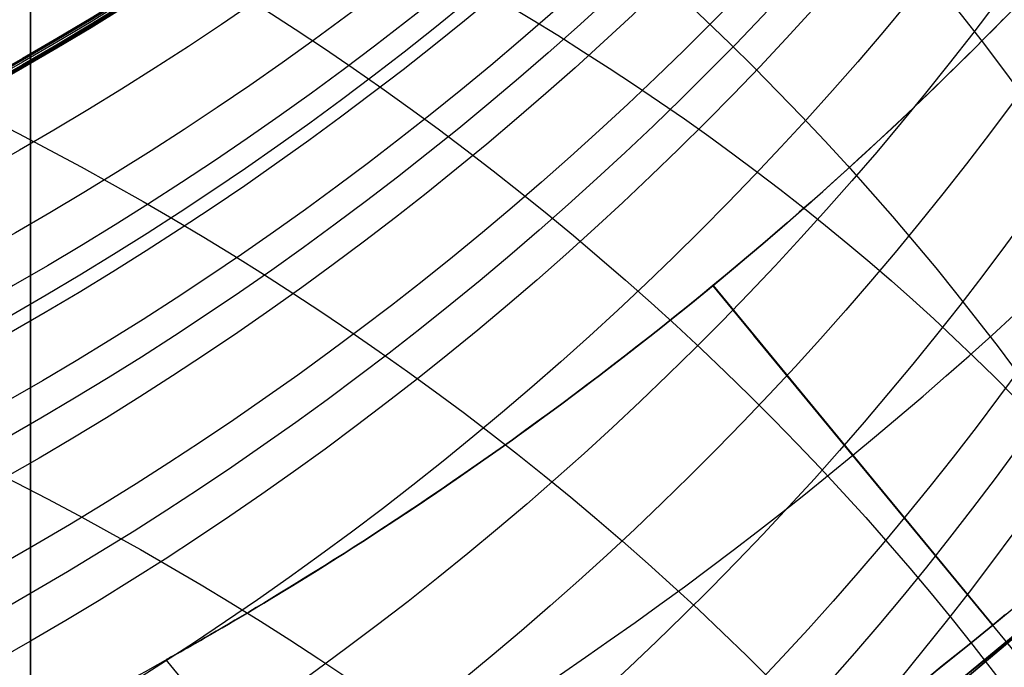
# Model space of a CAD drawing. Extents: x 35624 to 36541, y 4015 to 4839.
# Tile 48 of 150: x 35814.97 to 35819.45, y 4616.22 to 4619.16. Entities that reach past the tile are written whole.
import ezdxf

# ---------------------------------------------------------------- set-up
doc = ezdxf.new("R2010")
doc.units = 0
for name, color, linetype in [('FUSTO_INTERNO', 200, 'CONTINUOUS'), ('GAMBE', 96, 'CONTINUOUS'), ('IGES_LEVEL_3', 87, 'CONTINUOUS')]:
    doc.layers.add(name, color=color, linetype=linetype)

msp = doc.modelspace()

# ---------------------------------------------------------------- linework, layer by layer
at = {"layer": 'FUSTO_INTERNO'}
for p, q in [((35819.4412, 4619.1608, -157.2475), (35819.3993, 4619.1182, -157.2045)), ((35819.3993, 4619.1182, -162.1084), (35819.4412, 4619.1608, -162.0653)), ((35819.4412, 4619.1608, -199.2466), (35819.3993, 4619.1182, -199.2036)), ((35819.3993, 4619.1182, -204.1074), (35819.4412, 4619.1608, -204.0644)), ((35819.3993, 4619.1182, -157.2045), (35819.3564, 4619.075, -157.1629)), ((35819.3564, 4619.075, -162.1499), (35819.3993, 4619.1182, -162.1084)), ((35819.3993, 4619.1182, -199.2036), (35819.3564, 4619.075, -199.162)), ((35819.3564, 4619.075, -204.149), (35819.3993, 4619.1182, -204.1074)), ((35819.3564, 4619.075, -157.1629), (35819.3128, 4619.0313, -157.1229)), ((35819.3128, 4619.0313, -162.19), (35819.3564, 4619.075, -162.1499)), ((35819.3564, 4619.075, -199.162), (35819.3128, 4619.0313, -199.122)), ((35819.3128, 4619.0313, -204.1891), (35819.3564, 4619.075, -204.149)), ((35819.3128, 4619.0313, -157.1229), (35819.2683, 4618.987, -157.0843)), ((35819.2683, 4618.987, -162.2285), (35819.3128, 4619.0313, -162.19)), ((35819.3128, 4619.0313, -199.122), (35819.2683, 4618.987, -199.0834)), ((35819.2683, 4618.987, -204.2276), (35819.3128, 4619.0313, -204.1891)), ((35819.2683, 4618.987, -157.0843), (35819.2229, 4618.9423, -157.0473)), ((35819.2229, 4618.9423, -162.2656), (35819.2683, 4618.987, -162.2285)), ((35819.2683, 4618.987, -199.0834), (35819.2229, 4618.9423, -199.0464)), ((35819.2229, 4618.9423, -204.2647), (35819.2683, 4618.987, -204.2276)), ((35819.2229, 4618.9423, -157.0473), (35819.1768, 4618.8971, -157.0118)), ((35819.1768, 4618.8971, -162.3011), (35819.2229, 4618.9423, -162.2656)), ((35819.2229, 4618.9423, -199.0464), (35819.1768, 4618.8971, -199.0109)), ((35819.1768, 4618.8971, -204.3001), (35819.2229, 4618.9423, -204.2647)), ((35819.1768, 4618.8971, -157.0118), (35819.1298, 4618.8515, -156.9779)), ((35819.1298, 4618.8515, -162.335), (35819.1768, 4618.8971, -162.3011)), ((35819.1768, 4618.8971, -199.0109), (35819.1298, 4618.8515, -198.9769)), ((35819.1298, 4618.8515, -204.3341), (35819.1768, 4618.8971, -204.3001)), ((35819.1298, 4618.8515, -156.9779), (35819.0821, 4618.8054, -156.9455)), ((35819.0821, 4618.8054, -162.3673), (35819.1298, 4618.8515, -162.335)), ((35819.1298, 4618.8515, -198.9769), (35819.0821, 4618.8054, -198.9446)), ((35819.0821, 4618.8054, -204.3664), (35819.1298, 4618.8515, -204.3341)), ((35819.0821, 4618.8054, -156.9455), (35819.0335, 4618.759, -156.9148)), ((35819.0335, 4618.759, -162.3981), (35819.0821, 4618.8054, -162.3673)), ((35819.0821, 4618.8054, -198.9446), (35819.0335, 4618.759, -198.9139)), ((35819.0335, 4618.759, -204.3972), (35819.0821, 4618.8054, -204.3664)), ((35819.0335, 4618.759, -156.9148), (35818.9842, 4618.7122, -156.8856)), ((35818.9842, 4618.7122, -162.4272), (35819.0335, 4618.759, -162.3981)), ((35819.0335, 4618.759, -198.9139), (35818.9842, 4618.7122, -198.8847)), ((35818.9842, 4618.7122, -204.4263), (35819.0335, 4618.759, -204.3972)), ((35818.9842, 4618.7122, -156.8856), (35818.9342, 4618.6651, -156.8582)), ((35818.9342, 4618.6651, -162.4547), (35818.9842, 4618.7122, -162.4272)), ((35818.9842, 4618.7122, -198.8847), (35818.9342, 4618.6651, -198.8573)), ((35818.9342, 4618.6651, -204.4538), (35818.9842, 4618.7122, -204.4263)), ((35818.9342, 4618.6651, -156.8582), (35818.8835, 4618.6179, -156.8324)), ((35818.8835, 4618.6179, -162.4804), (35818.9342, 4618.6651, -162.4547)), ((35818.9342, 4618.6651, -198.8573), (35818.8835, 4618.6179, -198.8315)), ((35818.8835, 4618.6179, -204.4795), (35818.9342, 4618.6651, -204.4538)), ((35818.8835, 4618.6179, -156.8324), (35818.8323, 4618.5705, -156.8084)), ((35818.8323, 4618.5705, -162.5045), (35818.8835, 4618.6179, -162.4804)), ((35818.8835, 4618.6179, -198.8315), (35818.8323, 4618.5705, -198.8075)), ((35818.8323, 4618.5705, -204.5035), (35818.8835, 4618.6179, -204.4795)), ((35818.8323, 4618.5705, -156.8084), (35818.7805, 4618.5229, -156.7861)), ((35818.7805, 4618.5229, -162.5267), (35818.8323, 4618.5705, -162.5045)), ((35818.8323, 4618.5705, -198.8075), (35818.7805, 4618.5229, -198.7852)), ((35818.7805, 4618.5229, -204.5258), (35818.8323, 4618.5705, -204.5035)), ((35818.7805, 4618.5229, -156.7861), (35818.7281, 4618.4753, -156.7656)), ((35818.7281, 4618.4753, -162.5473), (35818.7805, 4618.5229, -162.5267)), ((35818.7805, 4618.5229, -198.7852), (35818.7281, 4618.4753, -198.7646)), ((35818.7281, 4618.4753, -204.5464), (35818.7805, 4618.5229, -204.5258)), ((35818.7281, 4618.4753, -156.7656), (35818.6753, 4618.4275, -156.7468)), ((35818.6753, 4618.4275, -162.5661), (35818.7281, 4618.4753, -162.5473)), ((35818.7281, 4618.4753, -198.7646), (35818.6753, 4618.4275, -198.7458)), ((35818.6753, 4618.4275, -204.5652), (35818.7281, 4618.4753, -204.5464)), ((35818.6753, 4618.4275, -156.7468), (35818.6219, 4618.3798, -156.7297)), ((35818.6219, 4618.3798, -162.5831), (35818.6753, 4618.4275, -162.5661)), ((35818.6753, 4618.4275, -198.7458), (35818.6219, 4618.3798, -198.7288)), ((35818.6219, 4618.3798, -204.5822), (35818.6753, 4618.4275, -204.5652)), ((35818.6219, 4618.3798, -156.7297), (35818.568, 4618.3319, -156.7144)), ((35818.568, 4618.3319, -162.5984), (35818.6219, 4618.3798, -162.5831)), ((35818.6219, 4618.3798, -198.7288), (35818.568, 4618.3319, -198.7135)), ((35818.568, 4618.3319, -204.5975), (35818.6219, 4618.3798, -204.5822)), ((35818.568, 4618.3319, -156.7144), (35818.5137, 4618.2841, -156.7009)), ((35818.5137, 4618.2841, -162.6119), (35818.568, 4618.3319, -162.5984)), ((35818.568, 4618.3319, -198.7135), (35818.5137, 4618.2841, -198.7)), ((35818.5137, 4618.2841, -204.611), (35818.568, 4618.3319, -204.5975)), ((35818.5137, 4618.2841, -156.7009), (35818.4589, 4618.2363, -156.6892)), ((35818.4589, 4618.2363, -162.6237), (35818.5137, 4618.2841, -162.6119)), ((35818.5137, 4618.2841, -198.7), (35818.4589, 4618.2363, -198.6882)), ((35818.4589, 4618.2363, -204.6228), (35818.5137, 4618.2841, -204.611)), ((35818.4589, 4618.2363, -156.6892), (35818.4037, 4618.1885, -156.6792)), ((35818.4037, 4618.1885, -162.6336), (35818.4589, 4618.2363, -162.6237)), ((35818.4589, 4618.2363, -198.6882), (35818.4037, 4618.1885, -198.6783)), ((35818.4037, 4618.1885, -204.6327), (35818.4589, 4618.2363, -204.6228)), ((35818.4037, 4618.1885, -156.6792), (35818.3481, 4618.1409, -156.671)), ((35818.3481, 4618.1409, -162.6418), (35818.4037, 4618.1885, -162.6336)), ((35818.4037, 4618.1885, -198.6783), (35818.3481, 4618.1409, -198.6701)), ((35818.3481, 4618.1409, -204.6409), (35818.4037, 4618.1885, -204.6327)), ((35817.2279, 4614.4968, -164.6564), (35821.6838, 4618.1681, -164.6564)), ((35821.6838, 4618.1681, -154.6564), (35817.2279, 4614.4968, -154.6564)), ((35817.2279, 4614.4968, -196.6555), (35821.6838, 4618.1681, -196.6555)), ((35821.6838, 4618.1681, -206.6555), (35817.2279, 4614.4968, -206.6555)), ((35818.3481, 4618.1409, -156.671), (35818.2921, 4618.0933, -156.6647)), ((35818.2921, 4618.0933, -162.6482), (35818.3481, 4618.1409, -162.6418)), ((35818.3481, 4618.1409, -198.6701), (35818.2921, 4618.0933, -198.6638)), ((35818.2921, 4618.0933, -204.6473), (35818.3481, 4618.1409, -204.6409)), ((35818.2921, 4618.0933, -156.6647), (35818.2357, 4618.0458, -156.6601)), ((35818.2357, 4618.0458, -162.6527), (35818.2921, 4618.0933, -162.6482)), ((35818.2921, 4618.0933, -198.6638), (35818.2357, 4618.0458, -198.6592)), ((35818.2357, 4618.0458, -204.6518), (35818.2921, 4618.0933, -204.6473)), ((35818.2357, 4618.0458, -156.6601), (35818.1791, 4617.9984, -156.6574)), ((35818.1791, 4617.9984, -162.6555), (35818.2357, 4618.0458, -162.6527)), ((35818.2357, 4618.0458, -198.6592), (35818.1791, 4617.9984, -198.6564)), ((35818.1791, 4617.9984, -204.6546), (35818.2357, 4618.0458, -204.6518)), ((35818.1791, 4617.9984, -156.6574), (35818.1214, 4617.9507, -156.6564)), ((35818.1791, 4617.9984, -198.6564), (35818.1214, 4617.9507, -198.6555)), ((35818.1221, 4617.9512, -162.6564), (35818.1791, 4617.9984, -162.6555)), ((35818.1221, 4617.9512, -204.6555), (35818.1791, 4617.9984, -204.6546)), ((35818.0642, 4617.9038, -162.6555), (35818.1221, 4617.9512, -162.6564)), ((35818.0642, 4617.9038, -204.6546), (35818.1221, 4617.9512, -204.6555)), ((35818.1214, 4617.9507, -156.6564), (35818.0642, 4617.9038, -156.6573)), ((35818.1214, 4617.9507, -198.6555), (35818.0642, 4617.9038, -198.6564)), ((35819.3932, 4616.4071, -156.6564), (35818.1214, 4617.9507, -156.6564)), ((35819.3932, 4616.4071, -162.6564), (35818.1214, 4617.9507, -162.6564)), ((35819.3932, 4616.4071, -198.6555), (35818.1214, 4617.9507, -198.6555)), ((35819.3932, 4616.4071, -204.6555), (35818.1214, 4617.9507, -204.6555)), ((35818.1221, 4617.9512, -206.6555), (35818.1221, 4617.9512, -204.6555)), ((35818.1221, 4617.9512, -198.6555), (35818.1221, 4617.9512, -162.6564)), ((35818.1221, 4617.9512, -156.6564), (35818.1221, 4617.9512, -154.6564)), ((35818.1221, 4617.9512, -154.6564), (35819.3938, 4616.4077, -154.6564)), ((35818.1221, 4617.9512, -206.6555), (35819.3938, 4616.4077, -206.6555)), ((35818.0642, 4617.9038, -156.6573), (35818.0069, 4617.8572, -156.6601)), ((35818.0069, 4617.8572, -162.6528), (35818.0642, 4617.9038, -162.6555)), ((35818.0642, 4617.9038, -198.6564), (35818.0069, 4617.8572, -198.6592)), ((35818.0069, 4617.8572, -204.6519), (35818.0642, 4617.9038, -204.6546)), ((35818.0069, 4617.8572, -156.6601), (35817.9495, 4617.811, -156.6646)), ((35817.9495, 4617.811, -162.6482), (35818.0069, 4617.8572, -162.6528)), ((35818.0069, 4617.8572, -198.6592), (35817.9495, 4617.811, -198.6637)), ((35817.9495, 4617.811, -204.6473), (35818.0069, 4617.8572, -204.6519)), ((35817.9495, 4617.811, -156.6646), (35817.892, 4617.7651, -156.671)), ((35817.892, 4617.7651, -162.6419), (35817.9495, 4617.811, -162.6482)), ((35817.9495, 4617.811, -198.6637), (35817.892, 4617.7651, -198.67)), ((35817.892, 4617.7651, -204.641), (35817.9495, 4617.811, -204.6473)), ((35817.892, 4617.7651, -156.671), (35817.8345, 4617.7196, -156.6791)), ((35817.8345, 4617.7196, -162.6337), (35817.892, 4617.7651, -162.6419)), ((35817.892, 4617.7651, -198.67), (35817.8345, 4617.7196, -198.6782)), ((35817.8345, 4617.7196, -204.6328), (35817.892, 4617.7651, -204.641)), ((35817.8345, 4617.7196, -156.6791), (35817.7771, 4617.6746, -156.6891)), ((35817.7771, 4617.6746, -162.6238), (35817.8345, 4617.7196, -162.6337)), ((35817.8345, 4617.7196, -198.6782), (35817.7771, 4617.6746, -198.6881)), ((35817.7771, 4617.6746, -204.6229), (35817.8345, 4617.7196, -204.6328)), ((35829.7552, 4603.8334, -154.6564), (35818.3072, 4617.7239, -154.6564)), ((35817.7771, 4617.6746, -156.6891), (35817.7197, 4617.63, -156.7008)), ((35817.7197, 4617.63, -162.6121), (35817.7771, 4617.6746, -162.6238)), ((35817.7771, 4617.6746, -198.6881), (35817.7197, 4617.63, -198.6999)), ((35817.7197, 4617.63, -204.6112), (35817.7771, 4617.6746, -204.6229)), ((35817.7197, 4617.63, -156.7008), (35817.6623, 4617.5858, -156.7143)), ((35817.6623, 4617.5858, -162.5986), (35817.7197, 4617.63, -162.6121)), ((35817.7197, 4617.63, -198.6999), (35817.6623, 4617.5858, -198.7134)), ((35817.6623, 4617.5858, -204.5977), (35817.7197, 4617.63, -204.6112)), ((35817.6623, 4617.5858, -156.7143), (35817.6051, 4617.542, -156.7295)), ((35817.6051, 4617.542, -162.5833), (35817.6623, 4617.5858, -162.5986)), ((35817.6623, 4617.5858, -198.7134), (35817.6051, 4617.542, -198.7286)), ((35817.6051, 4617.542, -204.5824), (35817.6623, 4617.5858, -204.5977)), ((35817.6051, 4617.542, -156.7295), (35817.5479, 4617.4988, -156.7466)), ((35817.5479, 4617.4988, -162.5663), (35817.6051, 4617.542, -162.5833)), ((35817.6051, 4617.542, -198.7286), (35817.5479, 4617.4988, -198.7457)), ((35817.5479, 4617.4988, -204.5654), (35817.6051, 4617.542, -204.5824)), ((35817.5479, 4617.4988, -156.7466), (35817.491, 4617.456, -156.7654)), ((35817.491, 4617.456, -162.5475), (35817.5479, 4617.4988, -162.5663)), ((35817.5479, 4617.4988, -198.7457), (35817.491, 4617.456, -198.7645)), ((35817.491, 4617.456, -204.5466), (35817.5479, 4617.4988, -204.5654)), ((35817.491, 4617.456, -156.7654), (35817.4342, 4617.4137, -156.7859)), ((35817.4342, 4617.4137, -162.5269), (35817.491, 4617.456, -162.5475)), ((35817.491, 4617.456, -198.7645), (35817.4342, 4617.4137, -198.785)), ((35817.4342, 4617.4137, -204.526), (35817.491, 4617.456, -204.5466)), ((35817.4342, 4617.4137, -156.7859), (35817.3776, 4617.3719, -156.8082)), ((35817.3776, 4617.3719, -162.5047), (35817.4342, 4617.4137, -162.5269)), ((35817.4342, 4617.4137, -198.785), (35817.3776, 4617.3719, -198.8073)), ((35817.3776, 4617.3719, -204.5037), (35817.4342, 4617.4137, -204.526)), ((35817.3776, 4617.3719, -156.8082), (35817.3212, 4617.3307, -156.8322)), ((35817.3212, 4617.3307, -162.4806), (35817.3776, 4617.3719, -162.5047)), ((35817.3776, 4617.3719, -198.8073), (35817.3212, 4617.3307, -198.8313)), ((35817.3212, 4617.3307, -204.4797), (35817.3776, 4617.3719, -204.5037)), ((35817.2651, 4617.29, -156.8579), (35817.2093, 4617.2499, -156.8854)), ((35817.2093, 4617.2499, -162.4274), (35817.2651, 4617.29, -162.4549)), ((35817.2651, 4617.29, -198.857), (35817.2093, 4617.2499, -198.8845)), ((35817.2093, 4617.2499, -204.4265), (35817.2651, 4617.29, -204.454)), ((35817.3212, 4617.3307, -156.8322), (35817.2651, 4617.29, -156.8579)), ((35817.2651, 4617.29, -162.4549), (35817.3212, 4617.3307, -162.4806)), ((35817.3212, 4617.3307, -198.8313), (35817.2651, 4617.29, -198.857)), ((35817.2651, 4617.29, -204.454), (35817.3212, 4617.3307, -204.4797)), ((35817.2093, 4617.2499, -156.8854), (35817.154, 4617.2105, -156.9145)), ((35817.154, 4617.2105, -162.3983), (35817.2093, 4617.2499, -162.4274)), ((35817.2093, 4617.2499, -198.8845), (35817.154, 4617.2105, -198.9136)), ((35817.154, 4617.2105, -204.3974), (35817.2093, 4617.2499, -204.4265)), ((35817.154, 4617.2105, -156.9145), (35817.0991, 4617.1717, -156.9453)), ((35817.0991, 4617.1717, -162.3676), (35817.154, 4617.2105, -162.3983)), ((35817.154, 4617.2105, -198.9136), (35817.0991, 4617.1717, -198.9443)), ((35817.0991, 4617.1717, -204.3667), (35817.154, 4617.2105, -204.3974)), ((35817.0991, 4617.1717, -156.9453), (35817.0448, 4617.1336, -156.9776)), ((35817.0448, 4617.1336, -162.3353), (35817.0991, 4617.1717, -162.3676)), ((35817.0991, 4617.1717, -198.9443), (35817.0448, 4617.1336, -198.9767)), ((35817.0448, 4617.1336, -204.3343), (35817.0991, 4617.1717, -204.3667)), ((35817.0448, 4617.1336, -156.9776), (35816.991, 4617.0963, -157.0115)), ((35816.991, 4617.0963, -162.3013), (35817.0448, 4617.1336, -162.3353)), ((35817.0448, 4617.1336, -198.9767), (35816.991, 4617.0963, -199.0106)), ((35816.991, 4617.0963, -204.3004), (35817.0448, 4617.1336, -204.3343)), ((35816.991, 4617.0963, -157.0115), (35816.9377, 4617.0596, -157.047)), ((35816.9377, 4617.0596, -162.2658), (35816.991, 4617.0963, -162.3013)), ((35816.991, 4617.0963, -199.0106), (35816.9377, 4617.0596, -199.0461)), ((35816.9377, 4617.0596, -204.2649), (35816.991, 4617.0963, -204.3004)), ((35816.8852, 4617.0236, -157.084), (35816.8332, 4616.9884, -157.1226)), ((35816.8332, 4616.9884, -162.1903), (35816.8852, 4617.0236, -162.2288)), ((35816.8852, 4617.0236, -199.0831), (35816.8332, 4616.9884, -199.1217)), ((35816.8332, 4616.9884, -204.1893), (35816.8852, 4617.0236, -204.2279)), ((35816.9377, 4617.0596, -157.047), (35816.8852, 4617.0236, -157.084)), ((35816.8852, 4617.0236, -162.2288), (35816.9377, 4617.0596, -162.2658)), ((35816.9377, 4617.0596, -199.0461), (35816.8852, 4617.0236, -199.0831)), ((35816.8852, 4617.0236, -204.2279), (35816.9377, 4617.0596, -204.2649)), ((35816.8332, 4616.9884, -157.1226), (35816.7819, 4616.9539, -157.1626)), ((35816.7819, 4616.9539, -162.1502), (35816.8332, 4616.9884, -162.1903)), ((35816.8332, 4616.9884, -199.1217), (35816.7819, 4616.9539, -199.1617)), ((35816.7819, 4616.9539, -204.1493), (35816.8332, 4616.9884, -204.1893)), ((35816.7819, 4616.9539, -157.1626), (35816.7313, 4616.9201, -157.2042)), ((35816.7313, 4616.9201, -162.1087), (35816.7819, 4616.9539, -162.1502)), ((35816.7819, 4616.9539, -199.1617), (35816.7313, 4616.9201, -199.2033)), ((35816.7313, 4616.9201, -204.1077), (35816.7819, 4616.9539, -204.1493)), ((35816.6815, 4616.8871, -157.2472), (35816.6324, 4616.8548, -157.2917)), ((35816.6324, 4616.8548, -162.0212), (35816.6815, 4616.8871, -162.0656)), ((35816.6815, 4616.8871, -199.2463), (35816.6324, 4616.8548, -199.2908)), ((35816.6324, 4616.8548, -204.0202), (35816.6815, 4616.8871, -204.0647)), ((35816.7313, 4616.9201, -157.2042), (35816.6815, 4616.8871, -157.2472)), ((35816.6815, 4616.8871, -162.0656), (35816.7313, 4616.9201, -162.1087)), ((35816.7313, 4616.9201, -199.2033), (35816.6815, 4616.8871, -199.2463)), ((35816.6815, 4616.8871, -204.0647), (35816.7313, 4616.9201, -204.1077)), ((35816.6324, 4616.8548, -157.2917), (35816.5841, 4616.8233, -157.3376)), ((35816.5841, 4616.8233, -161.9753), (35816.6324, 4616.8548, -162.0212)), ((35816.6324, 4616.8548, -199.2908), (35816.5841, 4616.8233, -199.3367)), ((35816.5841, 4616.8233, -203.9743), (35816.6324, 4616.8548, -204.0202)), ((35816.5841, 4616.8233, -157.3376), (35816.5366, 4616.7925, -157.3849)), ((35816.5366, 4616.7925, -161.9279), (35816.5841, 4616.8233, -161.9753)), ((35816.5841, 4616.8233, -199.3367), (35816.5366, 4616.7925, -199.384)), ((35816.5366, 4616.7925, -203.927), (35816.5841, 4616.8233, -203.9743)), ((35816.4899, 4616.7625, -157.4336), (35816.4441, 4616.7333, -157.4837)), ((35816.4441, 4616.7333, -161.8292), (35816.4899, 4616.7625, -161.8792)), ((35816.4899, 4616.7625, -199.4327), (35816.4441, 4616.7333, -199.4828)), ((35816.4441, 4616.7333, -203.8282), (35816.4899, 4616.7625, -203.8783)), ((35816.5366, 4616.7925, -157.3849), (35816.4899, 4616.7625, -157.4336)), ((35816.4899, 4616.7625, -161.8792), (35816.5366, 4616.7925, -161.9279)), ((35816.5366, 4616.7925, -199.384), (35816.4899, 4616.7625, -199.4327)), ((35816.4899, 4616.7625, -203.8783), (35816.5366, 4616.7925, -203.927)), ((35816.4441, 4616.7333, -157.4837), (35816.3993, 4616.7048, -157.5351)), ((35816.3993, 4616.7048, -161.7777), (35816.4441, 4616.7333, -161.8292)), ((35816.4441, 4616.7333, -199.4828), (35816.3993, 4616.7048, -199.5342)), ((35816.3993, 4616.7048, -203.7768), (35816.4441, 4616.7333, -203.8282)), ((35816.3554, 4616.6772, -157.5878), (35816.3126, 4616.6504, -157.6418)), ((35816.3126, 4616.6504, -161.6711), (35816.3554, 4616.6772, -161.725)), ((35816.3554, 4616.6772, -199.5869), (35816.3126, 4616.6504, -199.6408)), ((35816.3126, 4616.6504, -203.6702), (35816.3554, 4616.6772, -203.7241)), ((35816.3993, 4616.7048, -157.5351), (35816.3554, 4616.6772, -157.5878)), ((35816.3554, 4616.6772, -161.725), (35816.3993, 4616.7048, -161.7777)), ((35816.3993, 4616.7048, -199.5342), (35816.3554, 4616.6772, -199.5869)), ((35816.3554, 4616.6772, -203.7241), (35816.3993, 4616.7048, -203.7768)), ((35816.2708, 4616.6245, -157.6968), (35816.2302, 4616.5994, -157.753)), ((35816.2302, 4616.5994, -161.5598), (35816.2708, 4616.6245, -161.616)), ((35816.2708, 4616.6245, -199.6959), (35816.2302, 4616.5994, -199.7521)), ((35816.2302, 4616.5994, -203.5589), (35816.2708, 4616.6245, -203.6151)), ((35816.3126, 4616.6504, -157.6418), (35816.2708, 4616.6245, -157.6968)), ((35816.2708, 4616.6245, -161.616), (35816.3126, 4616.6504, -161.6711)), ((35816.3126, 4616.6504, -199.6408), (35816.2708, 4616.6245, -199.6959)), ((35816.2708, 4616.6245, -203.6151), (35816.3126, 4616.6504, -203.6702)), ((35816.1907, 4616.5752, -157.8104), (35816.1524, 4616.5518, -157.8688)), ((35816.1524, 4616.5518, -161.444), (35816.1907, 4616.5752, -161.5025)), ((35816.1907, 4616.5752, -199.8095), (35816.1524, 4616.5518, -199.8679)), ((35816.1524, 4616.5518, -203.4431), (35816.1907, 4616.5752, -203.5015)), ((35816.2302, 4616.5994, -157.753), (35816.1907, 4616.5752, -157.8104)), ((35816.1907, 4616.5752, -161.5025), (35816.2302, 4616.5994, -161.5598)), ((35816.2302, 4616.5994, -199.7521), (35816.1907, 4616.5752, -199.8095)), ((35816.1907, 4616.5752, -203.5015), (35816.2302, 4616.5994, -203.5589)), ((35818.1181, 4615.1955, -193.1534), (35819.7659, 4616.5835, -193.1534)), ((35818.1181, 4615.1955, -168.1534), (35819.7659, 4616.5835, -168.1534)), ((35819.7659, 4616.5835, -180.6534), (35818.1181, 4615.1955, -180.6534)), ((35816.1152, 4616.5292, -157.9283), (35816.0792, 4616.5075, -157.9888)), ((35816.0792, 4616.5075, -161.324), (35816.1152, 4616.5292, -161.3846)), ((35816.1152, 4616.5292, -199.9274), (35816.0792, 4616.5075, -199.9879)), ((35816.0792, 4616.5075, -203.3231), (35816.1152, 4616.5292, -203.3836)), ((35816.1524, 4616.5518, -157.8688), (35816.1152, 4616.5292, -157.9283)), ((35816.1152, 4616.5292, -161.3846), (35816.1524, 4616.5518, -161.444)), ((35816.1524, 4616.5518, -199.8679), (35816.1152, 4616.5292, -199.9274)), ((35816.1152, 4616.5292, -203.3836), (35816.1524, 4616.5518, -203.4431)), ((35816.0445, 4616.4867, -158.0503), (35816.011, 4616.4667, -158.1128)), ((35816.011, 4616.4667, -161.2), (35816.0445, 4616.4867, -161.2625)), ((35816.0445, 4616.4867, -200.0494), (35816.011, 4616.4667, -200.1119)), ((35816.011, 4616.4667, -203.1991), (35816.0445, 4616.4867, -203.2616)), ((35816.0792, 4616.5075, -157.9888), (35816.0445, 4616.4867, -158.0503)), ((35816.0445, 4616.4867, -161.2625), (35816.0792, 4616.5075, -161.324)), ((35816.0792, 4616.5075, -199.9879), (35816.0445, 4616.4867, -200.0494)), ((35816.0445, 4616.4867, -203.2616), (35816.0792, 4616.5075, -203.3231)), ((35815.9788, 4616.4476, -158.1763), (35815.9478, 4616.4294, -158.2407)), ((35815.9478, 4616.4294, -161.0722), (35815.9788, 4616.4476, -161.1366)), ((35815.9788, 4616.4476, -200.1754), (35815.9478, 4616.4294, -200.2397)), ((35815.9478, 4616.4294, -203.0713), (35815.9788, 4616.4476, -203.1357)), ((35816.011, 4616.4667, -158.1128), (35815.9788, 4616.4476, -158.1763)), ((35815.9788, 4616.4476, -161.1366), (35816.011, 4616.4667, -161.2)), ((35816.011, 4616.4667, -200.1119), (35815.9788, 4616.4476, -200.1754)), ((35815.9788, 4616.4476, -203.1357), (35816.011, 4616.4667, -203.1991)), ((35819.4508, 4616.4548, -156.6574), (35819.3932, 4616.4071, -156.6564)), ((35819.4508, 4616.4548, -198.6564), (35819.3932, 4616.4071, -198.6555)), ((35819.3938, 4616.4077, -162.6564), (35819.4508, 4616.4548, -162.6555)), ((35819.3938, 4616.4077, -204.6555), (35819.4508, 4616.4548, -204.6546)), ((35815.8899, 4616.3955, -158.3721), (35815.863, 4616.3798, -158.4391)), ((35815.863, 4616.3798, -160.8738), (35815.8899, 4616.3955, -160.9408)), ((35815.8899, 4616.3955, -200.3712), (35815.863, 4616.3798, -200.4382)), ((35815.863, 4616.3798, -202.8729), (35815.8899, 4616.3955, -202.9398)), ((35815.9182, 4616.412, -158.3059), (35815.8899, 4616.3955, -158.3721)), ((35815.8899, 4616.3955, -160.9408), (35815.9182, 4616.412, -161.0069)), ((35815.9182, 4616.412, -200.305), (35815.8899, 4616.3955, -200.3712)), ((35815.8899, 4616.3955, -202.9398), (35815.9182, 4616.412, -203.006)), ((35815.9478, 4616.4294, -158.2407), (35815.9182, 4616.412, -158.3059)), ((35815.9182, 4616.412, -161.0069), (35815.9478, 4616.4294, -161.0722)), ((35815.9478, 4616.4294, -200.2397), (35815.9182, 4616.412, -200.305)), ((35815.9182, 4616.412, -203.006), (35815.9478, 4616.4294, -203.0713)), ((35819.336, 4616.3602, -162.6555), (35819.3938, 4616.4077, -162.6564)), ((35819.336, 4616.3602, -204.6546), (35819.3938, 4616.4077, -204.6555)), ((35819.3932, 4616.4071, -156.6564), (35819.336, 4616.3602, -156.6573)), ((35819.3932, 4616.4071, -198.6555), (35819.336, 4616.3602, -198.6564)), ((35819.3938, 4616.4077, -206.6555), (35819.3938, 4616.4077, -204.6555)), ((35819.3938, 4616.4077, -198.6555), (35819.3938, 4616.4077, -162.6564)), ((35819.3938, 4616.4077, -156.6564), (35819.3938, 4616.4077, -154.6564)), ((35815.8134, 4616.3511, -158.5755), (35815.7908, 4616.338, -158.6446)), ((35815.7908, 4616.338, -160.6682), (35815.8134, 4616.3511, -160.7374)), ((35815.8134, 4616.3511, -200.5745), (35815.7908, 4616.338, -200.6437)), ((35815.7908, 4616.338, -202.6673), (35815.8134, 4616.3511, -202.7365)), ((35815.8375, 4616.365, -158.5069), (35815.8134, 4616.3511, -158.5755)), ((35815.8134, 4616.3511, -160.7374), (35815.8375, 4616.365, -160.806)), ((35815.8375, 4616.365, -200.506), (35815.8134, 4616.3511, -200.5745)), ((35815.8134, 4616.3511, -202.7365), (35815.8375, 4616.365, -202.805)), ((35815.863, 4616.3798, -158.4391), (35815.8375, 4616.365, -158.5069)), ((35815.8375, 4616.365, -160.806), (35815.863, 4616.3798, -160.8738)), ((35815.863, 4616.3798, -200.4382), (35815.8375, 4616.365, -200.506)), ((35815.8375, 4616.365, -202.805), (35815.863, 4616.3798, -202.8729)), ((35819.336, 4616.3602, -156.6573), (35819.2787, 4616.3136, -156.6601)), ((35819.2787, 4616.3136, -162.6528), (35819.336, 4616.3602, -162.6555)), ((35819.336, 4616.3602, -198.6564), (35819.2787, 4616.3136, -198.6591)), ((35819.2787, 4616.3136, -204.6519), (35819.336, 4616.3602, -204.6546)), ((35815.75, 4616.3147, -158.7846), (35815.7319, 4616.3043, -158.8553)), ((35815.7319, 4616.3043, -160.4576), (35815.75, 4616.3147, -160.5283)), ((35815.75, 4616.3147, -200.7836), (35815.7319, 4616.3043, -200.8544)), ((35815.7319, 4616.3043, -202.4567), (35815.75, 4616.3147, -202.5274)), ((35815.7697, 4616.3259, -158.7143), (35815.75, 4616.3147, -158.7846)), ((35815.75, 4616.3147, -160.5283), (35815.7697, 4616.3259, -160.5985)), ((35815.7697, 4616.3259, -200.7134), (35815.75, 4616.3147, -200.7836)), ((35815.75, 4616.3147, -202.5274), (35815.7697, 4616.3259, -202.5976)), ((35815.7908, 4616.338, -158.6446), (35815.7697, 4616.3259, -158.7143)), ((35815.7697, 4616.3259, -160.5985), (35815.7908, 4616.338, -160.6682)), ((35815.7908, 4616.338, -200.6437), (35815.7697, 4616.3259, -200.7134)), ((35815.7697, 4616.3259, -202.5976), (35815.7908, 4616.338, -202.6673)), ((35819.2787, 4616.3136, -156.6601), (35819.2214, 4616.2673, -156.6646)), ((35819.2214, 4616.2673, -162.6482), (35819.2787, 4616.3136, -162.6528)), ((35819.2787, 4616.3136, -198.6591), (35819.2214, 4616.2673, -198.6637)), ((35819.2214, 4616.2673, -204.6473), (35819.2787, 4616.3136, -204.6519)), ((35815.6557, 4616.2612, -159.2881), (35815.6485, 4616.2572, -159.3614)), ((35815.6485, 4616.2572, -159.9515), (35815.6557, 4616.2612, -160.0248)), ((35815.6557, 4616.2612, -201.2872), (35815.6485, 4616.2572, -201.3604)), ((35815.6485, 4616.2572, -201.9506), (35815.6557, 4616.2612, -202.0238)), ((35815.6645, 4616.2661, -159.2151), (35815.6557, 4616.2612, -159.2881)), ((35815.6557, 4616.2612, -160.0248), (35815.6645, 4616.2661, -160.0977)), ((35815.6645, 4616.2661, -201.2142), (35815.6557, 4616.2612, -201.2872)), ((35815.6557, 4616.2612, -202.0238), (35815.6645, 4616.2661, -202.0968)), ((35815.6749, 4616.272, -159.1424), (35815.6645, 4616.2661, -159.2151)), ((35815.6645, 4616.2661, -160.0977), (35815.6749, 4616.272, -160.1704)), ((35815.6749, 4616.272, -201.1415), (35815.6645, 4616.2661, -201.2142)), ((35815.6645, 4616.2661, -202.0968), (35815.6749, 4616.272, -202.1695)), ((35815.6868, 4616.2787, -159.0701), (35815.6749, 4616.272, -159.1424)), ((35815.6749, 4616.272, -160.1704), (35815.6868, 4616.2787, -160.2428)), ((35815.6868, 4616.2787, -201.0691), (35815.6749, 4616.272, -201.1415)), ((35815.6749, 4616.272, -202.1695), (35815.6868, 4616.2787, -202.2419)), ((35815.7003, 4616.2864, -158.9981), (35815.6868, 4616.2787, -159.0701)), ((35815.6868, 4616.2787, -160.2428), (35815.7003, 4616.2864, -160.3148)), ((35815.7003, 4616.2864, -200.9971), (35815.6868, 4616.2787, -201.0691)), ((35815.6868, 4616.2787, -202.2419), (35815.7003, 4616.2864, -202.3139)), ((35815.7154, 4616.2949, -158.9265), (35815.7003, 4616.2864, -158.9981)), ((35815.7003, 4616.2864, -160.3148), (35815.7154, 4616.2949, -160.3864)), ((35815.7154, 4616.2949, -200.9255), (35815.7003, 4616.2864, -200.9971)), ((35815.7003, 4616.2864, -202.3139), (35815.7154, 4616.2949, -202.3855)), ((35815.7319, 4616.3043, -158.8553), (35815.7154, 4616.2949, -158.9265)), ((35815.7154, 4616.2949, -160.3864), (35815.7319, 4616.3043, -160.4576)), ((35815.7319, 4616.3043, -200.8544), (35815.7154, 4616.2949, -200.9255)), ((35815.7154, 4616.2949, -202.3855), (35815.7319, 4616.3043, -202.4567)), ((35819.2214, 4616.2673, -156.6646), (35819.1641, 4616.2214, -156.671)), ((35819.1641, 4616.2214, -162.6419), (35819.2214, 4616.2673, -162.6482)), ((35819.2214, 4616.2673, -198.6637), (35819.1641, 4616.2214, -198.67)), ((35819.1641, 4616.2214, -204.641), (35819.2214, 4616.2673, -204.6473)), ((35815.6364, 4616.2504, -159.5824), (35815.6356, 4616.25, -159.6564)), ((35815.6356, 4616.25, -159.6564), (35815.6364, 4616.2504, -159.7304)), ((35815.6364, 4616.2504, -201.5815), (35815.6356, 4616.25, -201.6555)), ((35815.6356, 4616.25, -201.6555), (35815.6364, 4616.2504, -201.7295)), ((35816.9256, 4614.6842, -159.6564), (35815.6356, 4616.25, -159.6564)), ((35816.9256, 4614.6842, -201.6555), (35815.6356, 4616.25, -201.6555)), ((35815.6388, 4616.2518, -159.5085), (35815.6364, 4616.2504, -159.5824)), ((35815.6364, 4616.2504, -159.7304), (35815.6388, 4616.2518, -159.8043)), ((35815.6388, 4616.2518, -201.5076), (35815.6364, 4616.2504, -201.5815)), ((35815.6364, 4616.2504, -201.7295), (35815.6388, 4616.2518, -201.8034)), ((35815.6429, 4616.254, -159.4348), (35815.6388, 4616.2518, -159.5085)), ((35815.6388, 4616.2518, -159.8043), (35815.6429, 4616.254, -159.878)), ((35815.6429, 4616.254, -201.4339), (35815.6388, 4616.2518, -201.5076)), ((35815.6388, 4616.2518, -201.8034), (35815.6429, 4616.254, -201.8771)), ((35815.6485, 4616.2572, -159.3614), (35815.6429, 4616.254, -159.4348)), ((35815.6429, 4616.254, -159.878), (35815.6485, 4616.2572, -159.9515)), ((35815.6485, 4616.2572, -201.3604), (35815.6429, 4616.254, -201.4339)), ((35815.6429, 4616.254, -201.8771), (35815.6485, 4616.2572, -201.9506)), ((35819.1641, 4616.2214, -156.671), (35819.1067, 4616.1759, -156.6791)), ((35819.1067, 4616.1759, -162.6338), (35819.1641, 4616.2214, -162.6419)), ((35819.1641, 4616.2214, -198.67), (35819.1067, 4616.1759, -198.6782)), ((35819.1067, 4616.1759, -204.6328), (35819.1641, 4616.2214, -204.641))]:
    msp.add_line(p, q, dxfattribs=at)
at = {"layer": 'FUSTO_INTERNO', "extrusion": (-0.63589, 0.771779, -1.89054e-12)}
msp.add_circle((-30580.1982, -159.6564, -19214.4573), 3, dxfattribs=at)
at = {"layer": 'FUSTO_INTERNO', "extrusion": (-0.63589, 0.771779, -1.22559e-12)}
msp.add_circle((-30580.1982, -201.6555, -19214.4573), 3, dxfattribs=at)
at = {"layer": 'FUSTO_INTERNO'}
for centre, radius, start, end in [((35807.3587, 4631.0147, -154.6564), 18.9264, 253.61847, 5.35377), ((35807.3587, 4631.0147, -206.6555), 18.9264, 253.61847, 5.35377), ((35807.3587, 4631.0147, -180.656), 18.9264, 253.61847, 5.35377), ((35807.3587, 4631.0147, -154.6564), 17.9264, 253.61847, 5.35377), ((35807.3587, 4631.0147, -206.6555), 17.9264, 253.61847, 5.35377), ((35807.3587, 4631.0147, -154.6564), 16.9264, 253.61847, 5.35377), ((35807.3587, 4631.0147, -206.6555), 16.9264, 253.61847, 5.35377), ((35807.3587, 4631.0147, -180.656), 16.9264, 253.61847, 5.35377), ((35859.5845, 4567.6399, -193.1534), 63.0952, 90, 135), ((35859.5845, 4567.64, -185.1534), 50.0952, 90, 180), ((35859.5845, 4567.6399, -160.1534), 50.0952, 90, 180)]:
    msp.add_arc(centre, radius, start, end, dxfattribs=at)
at = {"layer": 'GAMBE', "extrusion": (0, 5.57163e-05, 1)}
msp.add_circle((35807.5158, 4632.0113, -314.1543), 15, dxfattribs=at)
at = {"layer": 'GAMBE', "extrusion": (2.64154e-14, -0.003678, 0.999993)}
msp.add_circle((35807.5158, 4631.6516, -101.4787), 15, dxfattribs=at)
at = {"layer": 'GAMBE', "extrusion": (2.28188e-14, -0.005709, 0.999984)}
msp.add_circle((35807.5158, 4631.4396, -109.913), 15, dxfattribs=at)
at = {"layer": 'GAMBE', "extrusion": (2.50368e-15, -0.008743, 0.999962)}
msp.add_circle((35807.5158, 4631.0856, -123.2902), 15, dxfattribs=at)
at = {"layer": 'GAMBE', "extrusion": (-4.30964e-15, -0.012322, 0.999924)}
msp.add_circle((35807.5158, 4630.6161, -138.987), 15, dxfattribs=at)
at = {"layer": 'GAMBE', "extrusion": (0, 0.000402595, 1)}
msp.add_circle((35807.5158, 4632.0349, -99.9418), 14.9999, dxfattribs=at)
at = {"layer": 'GAMBE', "extrusion": (-2.91374e-15, 0.000786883, 1)}
msp.add_circle((35807.5159, 4632.0837, -111.7559), 14.9999, dxfattribs=at)
at = {"layer": 'GAMBE', "extrusion": (-3.12638e-14, 0.001171, 0.999999)}
msp.add_circle((35807.5159, 4632.1422, -123.5699), 14.9999, dxfattribs=at)
at = {"layer": 'GAMBE', "extrusion": (3.59445e-15, 0.001609, 0.999999)}
msp.add_circle((35807.516, 4632.2168, -134.5417), 14.9998, dxfattribs=at)
at = {"layer": 'GAMBE', "extrusion": (-3.17603e-14, 0.002047, 0.999998)}
msp.add_circle((35807.516, 4632.3019, -145.5135), 14.9998, dxfattribs=at)
at = {"layer": 'GAMBE', "extrusion": (-7.82304e-15, 0.002684, 0.999996)}
msp.add_circle((35807.5161, 4632.6635, -243.1822), 14.9997, dxfattribs=at)
at = {"layer": 'GAMBE', "extrusion": (-2.1037e-14, 0.003211, 0.999995)}
msp.add_circle((35807.5161, 4632.5307, -159.6203), 14.9997, dxfattribs=at)
at = {"layer": 'GAMBE', "extrusion": (-3.23247e-14, 0.004375, 0.99999)}
msp.add_circle((35807.5162, 4632.7988, -173.7251), 14.9996, dxfattribs=at)
at = {"layer": 'GAMBE', "extrusion": (-9.47419e-16, 0.0048, 0.999988)}
msp.add_circle((35807.5162, 4632.9346, -184.7558), 14.9995, dxfattribs=at)
at = {"layer": 'GAMBE', "extrusion": (-1.54365e-14, 0.004588, 0.999989)}
msp.add_circle((35807.5162, 4632.8654, -179.2405), 14.9996, dxfattribs=at)
at = {"layer": 'GAMBE', "extrusion": (1.03868e-14, -0.015901, 0.999874)}
msp.add_circle((35807.5158, 4630.0906, -154.6796), 15, dxfattribs=at)
at = {"layer": 'GAMBE', "extrusion": (1.59576e-14, -0.017239, 0.999851)}
msp.add_circle((35807.5158, 4629.8797, -160.5647), 15, dxfattribs=at)
at = {"layer": 'GAMBE', "extrusion": (-2.3744e-14, -0.018572, 0.999828)}
msp.add_circle((35807.5158, 4629.6617, -166.4276), 15, dxfattribs=at)
at = {"layer": 'GAMBE', "extrusion": (-2.82521e-14, -0.019915, 0.999802)}
msp.add_circle((35807.5158, 4629.4341, -172.3378), 15, dxfattribs=at)
at = {"layer": 'GAMBE', "extrusion": (6.92645e-15, -0.068311, 0.997664)}
msp.add_circle((35807.5158, 4615.9036, -386.4978), 14.9715, dxfattribs=at)
at = {"layer": 'GAMBE', "extrusion": (3.00961e-14, -0.098861, 0.995101)}
msp.add_circle((35807.5158, 4601.9694, -522.5441), 14.9368, dxfattribs=at)
at = {"layer": 'GAMBE', "extrusion": (7.71368e-15, -0.115382, 0.993321)}
msp.add_circle((35807.5158, 4592.6733, -596.3075), 14.915, dxfattribs=at)
at = {"layer": 'GAMBE', "extrusion": (-9.43753e-16, -0.123947, 0.992289)}
msp.add_circle((35807.5158, 4587.3638, -634.5896), 14.9031, dxfattribs=at)
at = {"layer": 'GAMBE', "extrusion": (5.37955e-15, -0.128783, 0.991673)}
msp.add_circle((35807.5158, 4584.2172, -656.2183), 14.8963, dxfattribs=at)
at = {"layer": 'GAMBE', "extrusion": (3.61521e-14, -0.146835, 0.989161)}
msp.add_circle((35807.5158, 4571.5203, -737.0086), 14.8698, dxfattribs=at)
at = {"layer": 'GAMBE', "extrusion": (9.07934e-15, -0.155888, 0.987775)}
msp.add_circle((35807.5158, 4564.5854, -777.5177), 14.8557, dxfattribs=at)
at = {"layer": 'GAMBE', "extrusion": (1.53234e-14, -0.165405, 0.986226)}
msp.add_circle((35807.5158, 4556.8824, -820.1715), 14.841, dxfattribs=at)
at = {"layer": 'GAMBE', "extrusion": (3.53743e-14, -0.184598, 0.982814)}
msp.add_circle((35807.5158, 4540.0545, -906.1967), 14.8103, dxfattribs=at)
at = {"layer": 'GAMBE', "extrusion": (7.53179e-15, -0.19419, 0.980964)}
msp.add_circle((35807.5158, 4530.9922, -949.1789), 14.7941, dxfattribs=at)
at = {"layer": 'GAMBE', "extrusion": (2.11487e-15, -0.204028, 0.978965)}
msp.add_circle((35807.5158, 4521.2413, -993.311), 14.7778, dxfattribs=at)
at = {"layer": 'GAMBE', "extrusion": (4.66098e-14, -0.223528, 0.974698)}
msp.add_circle((35807.5158, 4500.5404, -1080.7432), 14.744, dxfattribs=at)
at = {"layer": 'GAMBE', "extrusion": (-1.97051e-14, -0.24295, 0.970039)}
msp.add_circle((35807.5158, 4478.0844, -1167.8032), 14.709, dxfattribs=at)
at = {"layer": 'GAMBE', "extrusion": (1.96704e-14, -0.262116, 0.965036)}
msp.add_circle((35807.5158, 4454.1007, -1253.668), 14.6728, dxfattribs=at)
at = {"layer": 'GAMBE', "extrusion": (6.70914e-14, -0.280811, 0.959763)}
msp.add_circle((35807.5158, 4428.9351, -1337.3283), 14.6354, dxfattribs=at)
at = {"layer": 'GAMBE', "extrusion": (7.66958e-15, -0.299085, 0.954226)}
msp.add_circle((35807.5158, 4402.6177, -1419.0285), 14.5973, dxfattribs=at)
at = {"layer": 'GAMBE', "extrusion": (4.51709e-14, -0.307951, 0.951402)}
msp.add_circle((35807.5158, 4389.2286, -1458.6099), 14.5778, dxfattribs=at)
at = {"layer": 'GAMBE', "extrusion": (1.14893e-13, -0.316474, 0.948601)}
msp.add_circle((35807.5158, 4375.9723, -1496.5961), 14.5581, dxfattribs=at)
at = {"layer": 'GAMBE', "extrusion": (2.83829e-14, -0.333437, 0.942773)}
msp.add_circle((35807.5158, 4348.4511, -1572.1732), 14.5185, dxfattribs=at)
at = {"layer": 'GAMBE', "extrusion": (5.00845e-14, -0.349185, 0.937054)}
msp.add_circle((35807.5158, 4321.5223, -1642.2499), 14.4804, dxfattribs=at)
at = {"layer": 'GAMBE', "extrusion": (-2.89892e-14, -0.36557, 0.930784)}
msp.add_circle((35807.5158, 4292.0703, -1715.2571), 14.4425, dxfattribs=at)
at = {"layer": 'GAMBE', "extrusion": (-1.72449e-13, -0.383356, 0.923601)}
msp.add_circle((35807.5157, 4258.4056, -1794.7132), 14.4048, dxfattribs=at)
at = {"layer": 'GAMBE', "extrusion": (-9.61985e-14, -0.392174, 0.919891)}
msp.add_circle((35807.5158, 4241.0467, -1834.0949), 14.3862, dxfattribs=at)
at = {"layer": 'GAMBE', "extrusion": (-6.88415e-14, -0.401287, 0.915952)}
msp.add_circle((35807.5158, 4222.6356, -1874.8301), 14.3676, dxfattribs=at)
at = {"layer": 'GAMBE', "extrusion": (-1.40187e-13, -0.419844, 0.907596)}
msp.add_circle((35807.5158, 4183.6348, -1957.8064), 14.331, dxfattribs=at)
at = {"layer": 'GAMBE', "extrusion": (-3.17359e-14, -0.429068, 0.903272)}
msp.add_circle((35807.5158, 4163.4784, -1999.0445), 14.313, dxfattribs=at)
at = {"layer": 'GAMBE', "extrusion": (2.64253e-15, -0.438397, 0.898781)}
msp.add_circle((35807.5158, 4142.5655, -2040.7621), 14.2953, dxfattribs=at)
at = {"layer": 'GAMBE', "extrusion": (-5.16394e-14, -0.456891, 0.889523)}
msp.add_circle((35807.5158, 4099.5006, -2123.4419), 14.2607, dxfattribs=at)
at = {"layer": 'GAMBE', "extrusion": (7.37147e-16, -0.475146, 0.879907)}
msp.add_circle((35807.5158, 4054.8454, -2205.0106), 14.2275, dxfattribs=at)
at = {"layer": 'GAMBE', "extrusion": (-1.1332e-13, 0.830279, 0.557347)}
msp.add_circle((-35807.5158, -2438.233, 3927.2031), 14.0002, dxfattribs=at)
at = {"layer": 'GAMBE', "extrusion": (-7.79588e-14, -0.493006, 0.870026)}
msp.add_circle((35807.5158, 4009.0232, -2284.7529), 14.1957, dxfattribs=at)
at = {"layer": 'GAMBE', "extrusion": (6.18511e-14, -0.507407, 0.861707)}
msp.add_circle((35807.5158, 3970.4877, -2349.0007), 14.1707, dxfattribs=at)
at = {"layer": 'GAMBE', "extrusion": (-3.70418e-14, -0.518806, 0.854892)}
msp.add_circle((35807.5158, 3938.9535, -2399.8129), 14.1514, dxfattribs=at)
at = {"layer": 'GAMBE', "extrusion": (-1.39915e-14, -0.533266, 0.845947)}
msp.add_circle((35807.5158, 3897.6001, -2464.1819), 14.1273, dxfattribs=at)
at = {"layer": 'GAMBE', "extrusion": (-7.75767e-15, 0.782982, 0.622044)}
msp.add_circle((-35807.5158, -2744.5252, 3711.0859), 14.0003, dxfattribs=at)
at = {"layer": 'GAMBE', "extrusion": (7.86773e-14, -0.549198, 0.835693)}
msp.add_circle((35807.5158, 3850.2397, -2535.0222), 14.1019, dxfattribs=at)
at = {"layer": 'GAMBE', "extrusion": (-1.64779e-15, -0.560922, 0.827869)}
msp.add_circle((35807.5158, 3814.1417, -2587.0538), 14.0839, dxfattribs=at)
at = {"layer": 'GAMBE', "extrusion": (-4.99406e-14, -0.575391, 0.817878)}
msp.add_circle((35807.5158, 3768.0862, -2651.1623), 14.0629, dxfattribs=at)
at = {"layer": 'IGES_LEVEL_3', "extrusion": (1, 0, 0)}
msp.add_circle((4677.8987, 77.9768, 35815.0187), 69.2746, dxfattribs=at)

doc.saveas('drawing.dxf')
